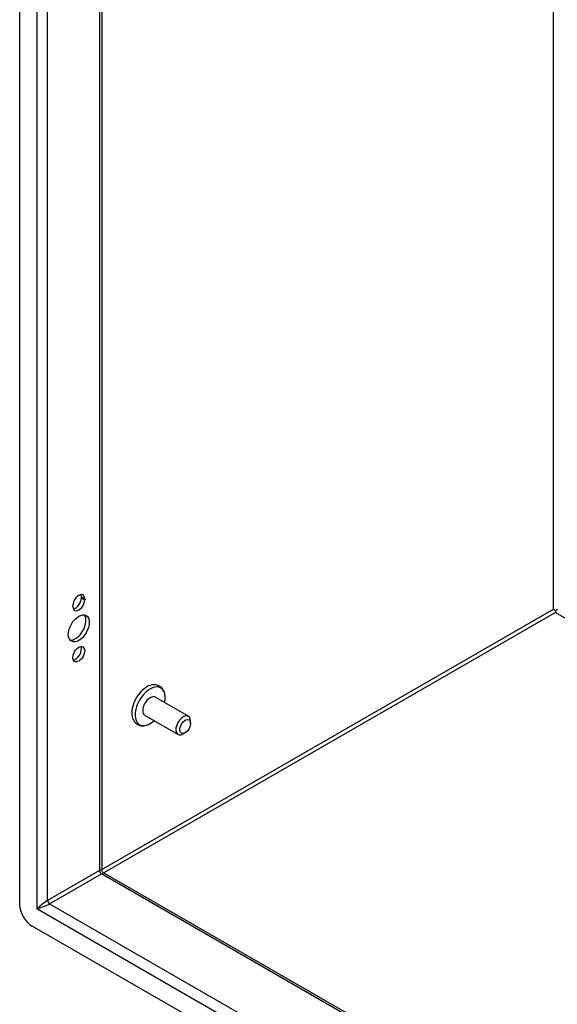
# Model space of a CAD drawing. Header units: inches. Extents: x 13 to 135, y 11 to 85.
# Tile 44 of 58: x 114.68 to 120.65, y 42.7 to 53.64. Entities that reach past the tile are written whole.
import ezdxf

# ---------------------------------------------------------------- set-up
doc = ezdxf.new("R2010")
doc.units = ezdxf.units.IN
doc.header["$MEASUREMENT"] = 0
doc.layers.add('Visible Edges(ANSI)', color=7, linetype='Continuous', lineweight=25)
doc.layers.add('Visible Tangent Edges(ANSI)', color=7, linetype='Continuous', lineweight=25)

msp = doc.modelspace()

# ---------------------------------------------------------------- linework, layer by layer
at = {"layer": 'Visible Edges(ANSI)'}
for p, q in [((114.679, 43.812), (114.679, 67.18)), ((115.591, 66.566), (115.591, 44.195)), ((115.365, 47.218), (115.365, 47.229)), ((115.403, 47.207), (115.403, 47.197)), ((115.27, 47.121), (115.27, 47.131)), ((120.633, 47.078), (120.633, 47.053)), ((116.187, 46.113), (116.555, 45.902)), ((116.072, 45.912), (116.439, 45.7)), ((116.579, 45.823), (116.579, 45.848)), ((116.519, 45.719), (116.497, 45.706)), ((115.606, 44.168), (127.882, 37.099)), ((127.958, 36.004), (114.818, 43.571))]:
    msp.add_line(p, q, dxfattribs=at)
at = {"layer": 'Visible Edges(ANSI)', "flags": 128}
for points in [[(116.296, 46.121), (116.294, 46.137), (116.291, 46.153), (116.287, 46.168), (116.281, 46.183), (116.274, 46.196), (116.265, 46.209), (116.255, 46.22), (116.243, 46.23), (116.23, 46.238), (116.216, 46.245), (116.202, 46.249), (116.187, 46.251), (116.171, 46.252), (116.156, 46.25), (116.14, 46.247), (116.125, 46.243)], [(115.928, 45.901), (115.932, 45.885), (115.937, 45.871), (115.944, 45.857), (115.952, 45.844), (115.961, 45.832), (115.972, 45.821), (115.985, 45.812), (115.999, 45.805), (116.013, 45.8), (116.028, 45.797), (116.043, 45.795), (116.059, 45.796), (116.074, 45.798), (116.089, 45.802), (116.104, 45.808), (116.119, 45.814)], [(115.606, 44.168), (115.6, 44.173), (115.595, 44.18), (115.592, 44.188), (115.591, 44.195)]]:
    msp.add_lwpolyline(points, dxfattribs=at)
at = {"layer": 'Visible Edges(ANSI)'}
for centre, major_axis, ratio, start_param, end_param in [((115.336, 47.169), (0.0467, 0.081), 0.578093, 5.495853, 8.637446), ((115.299, 47.191), (0.0467, 0.081), 0.578093, 5.495853, 5.871617), ((115.336, 47.159), (-0.0467, -0.081), 0.578093, 5.495853, 8.637446), ((115.299, 47.18), (0.0467, 0.081), 0.578093, 3.553161, 5.495853), ((120.633, 47.078), (0.031, -0.0179), 0.001672, 3.927958, 4.713356), ((120.633, 47.078), (0.031, 0.0179), 0.001672, 4.711422, 5.49682), ((115.299, 46.899), (-0.082, -0.143), 0.578093, 0.228681, 2.912911), ((115.299, 46.613), (0.0467, 0.081), 0.578093, 3.553161, 5.871617), ((116.093, 46.034), (-0.119, -0.206), 0.578093, 3.733101, 5.691677), ((116.129, 46.013), (0.118, 0.204), 0.578093, 5.228097, 10.479866), ((116.129, 46.013), (-0.058, -0.101), 0.578093, 3.141593, 6.283185), ((116.497, 45.801), (0.058, 0.101), 0.578093, 5.495853, 10.21211), ((114.818, 43.732), (-0.098, 0.171), 0.578093, 0.787332, 2.358128)]:
    msp.add_ellipse(centre, major_axis=major_axis, ratio=ratio, start_param=start_param, end_param=end_param, dxfattribs=at)
for centre, major_axis in [((115.336, 46.878), (-0.082, -0.143)), ((115.336, 46.592), (-0.0467, -0.081)), ((116.519, 45.788), (-0.0422, -0.0734))]:
    msp.add_ellipse(centre, major_axis=major_axis, ratio=0.578093, dxfattribs=at)
at = {"layer": 'Visible Tangent Edges(ANSI)'}
for p, q in [((114.87, 67.01), (114.87, 43.762)), ((114.989, 43.856), (114.989, 66.913)), ((115.566, 66.58), (115.566, 44.189)), ((120.611, 47.091), (120.611, 63.676)), ((115.365, 47.229), (115.403, 47.207)), ((115.365, 47.218), (115.403, 47.197)), ((115.591, 44.2), (120.611, 47.091)), ((120.633, 47.053), (115.615, 44.163)), ((120.633, 47.053), (127.882, 42.878)), ((115.566, 44.189), (114.989, 43.856)), ((115.011, 43.818), (115.588, 44.151)), ((127.882, 37.071), (115.588, 44.151)), ((127.906, 36.255), (114.87, 43.762)), ((115.011, 43.818), (127.882, 36.406))]:
    msp.add_line(p, q, dxfattribs=at)
for centre, major_axis, ratio, start_param, end_param in [((115.507, 44.129), (-0.0835, -0.068), 0.131082, 3.035236, 3.820634), ((115.588, 44.176), (-0.0155, 0.0269), 0.578093, 0.787332, 2.358128), ((115.507, 44.129), (0.101, 0.038), 0.127937, 5.603401, 6.386866), ((114.93, 43.796), (-0.0835, -0.068), 0.131082, 3.820634, 5.39143), ((114.93, 43.796), (0.101, 0.038), 0.127937, 4.032605, 5.603401), ((115.011, 43.844), (-0.0155, 0.0269), 0.578093, 0.787332, 2.358128)]:
    msp.add_ellipse(centre, major_axis=major_axis, ratio=ratio, start_param=start_param, end_param=end_param, dxfattribs=at)

doc.saveas('drawing.dxf')
